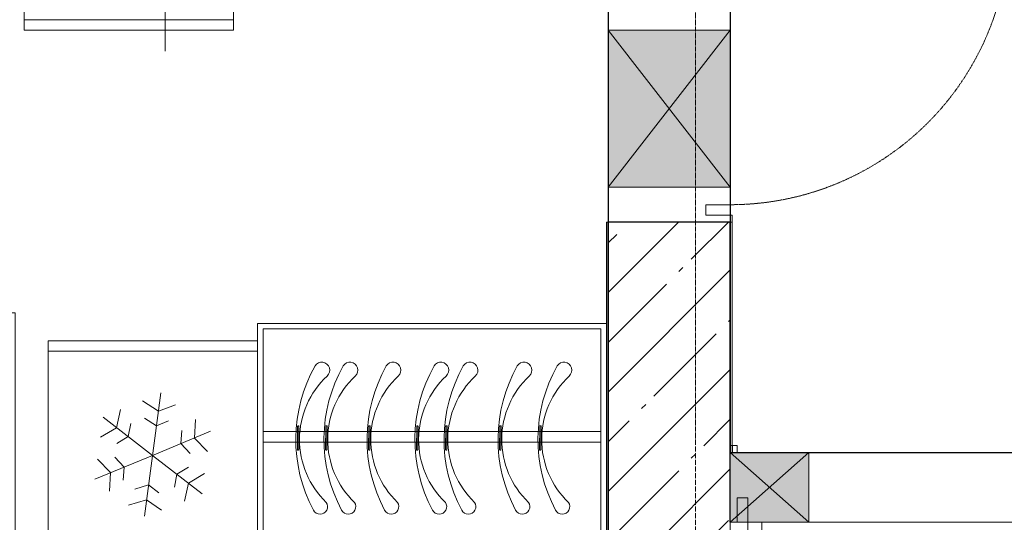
# Model space of a CAD drawing. Header units: millimetres. Extents: x 42571 to 146629, y -34435 to 73146.
# Tile 36 of 93: x 52055 to 54877, y -12364 to -10924. Entities that reach past the tile are written whole.
import ezdxf

# ---------------------------------------------------------------- set-up
doc = ezdxf.new("R2010")
doc.units = ezdxf.units.MM
doc.linetypes.add('-D1-02х01', pattern=[3, 2, -1])
doc.linetypes.add('-D1d1-15x02', pattern=[19, 15, -2, 0, -2])
doc.layers.get('Defpoints').update_dxf_attribs({"color": 31})
doc.layers.add('0_S_Grey_02', color=7, linetype='Continuous', lineweight=5, true_color=0xc8c8c8)
doc.layers.add('МЕБЕЛЬ НАША ЛИНИЯ', color=7, linetype='Continuous', lineweight=0, true_color=0x6a6a6a)
for name, color, linetype, lineweight in [('meb', 26, 'Continuous', 15), ('Opening Swing', 7, '-D1-02х01', 5), ('Panel', 7, 'Continuous', 5), ('Двери', 7, 'Continuous', 5), ('Окна', 7, 'Continuous', 5), ('Оси', 7, 'Continuous', 5), ('Отделка 2 _5_', 7, 'Continuous', 5), ('Перекрытия', 7, 'Continuous', 5), ('Стены', 7, 'Continuous', 5), ('Структура _1_', 7, 'Continuous', 5), ('Элементы узлов', 7, 'Continuous', 5)]:
    doc.layers.add(name, color=color, linetype=linetype, lineweight=lineweight)

# ---------------------------------------------------------------- blocks, each defined once
blk = doc.blocks.new('снеж')
at = {"layer": 'МЕБЕЛЬ НАША ЛИНИЯ', "color": 5}
for p, q in [((-193948.76, -247087.95), (-193948.76, -247016.65)), ((-193948.76, -247052.71), (-193979.7, -247034.87)), ((-193948.76, -247052.71), (-193917.72, -247034.66)), ((-193948.76, -247052.71), (-193979.7, -247070.56)), ((-193948.76, -247052.71), (-193917.72, -247070.77))]:
    blk.add_line(p, q, dxfattribs=at)
for points in [[(-193958.62, -247022.6), (-193948.76, -247027.07), (-193939.55, -247022.2)], [(-193979.67, -247046.28), (-193971.26, -247039.74), (-193970.46, -247029.14)], [(-193956.19, -247032.16), (-193948.76, -247035.72), (-193942.38, -247031.82)], [(-193917.85, -247046.28), (-193926.26, -247039.74), (-193927.06, -247029.14)], [(-193970.02, -247048.76), (-193964.03, -247043.9), (-193963.57, -247036.36)], [(-193927.5, -247048.76), (-193933.49, -247043.9), (-193933.95, -247036.36)], [(-193979.67, -247059.15), (-193971.26, -247065.69), (-193970.46, -247076.29)], [(-193970.02, -247056.67), (-193964.03, -247061.52), (-193963.57, -247069.07)], [(-193927.5, -247056.67), (-193933.49, -247061.52), (-193933.95, -247069.07)], [(-193917.85, -247059.15), (-193926.26, -247065.69), (-193927.06, -247076.29)], [(-193956.19, -247073.27), (-193948.76, -247069.7), (-193942.38, -247073.61)], [(-193958.62, -247082.82), (-193948.76, -247078.36), (-193939.55, -247083.22)]]:
    blk.add_lwpolyline(points, dxfattribs=at)
blk = doc.blocks.new('през вешалка')
at = {"layer": 'МЕБЕЛЬ НАША ЛИНИЯ'}
h = blk.add_hatch(color=256, dxfattribs=at)
h.dxf.hatch_style = 1
h.paths.add_polyline_path([(1663205.4, -120660.7), (1663201.6, -120660.7), (1663201.6, -120709.3), (1663205.4, -120709.3)])
h.paths.add_polyline_path([(1663205.4, -120651.8, 0.414214), (1663203.8, -120650.2), (1663203.2, -120650.2, 0.414214), (1663201.6, -120651.8), (1663201.6, -120660.7), (1663205.4, -120660.7)])
h.paths.add_polyline_path([(1663205.4, -120709.3), (1663201.6, -120709.3), (1663201.6, -120718.4, 0.414214), (1663203.2, -120720), (1663203.8, -120720, 0.414214), (1663205.4, -120718.4)])
for points in [[(1663157.4, -120892, -1.154429), (1663122.7, -120863.4, 0.430314), (1663120.7, -120501.6, -1.061248), (1663157.4, -120479.1, -0.256026)], [(1663203.2, -120650.2), (1663203.8, -120650.2, -0.414214), (1663205.4, -120651.8), (1663205.4, -120718.4, -0.414214), (1663203.8, -120720), (1663203.2, -120720, -0.414214), (1663201.6, -120718.4), (1663201.6, -120651.8, -0.414214)]]:
    blk.add_lwpolyline(points, format="xyb", close=True, dxfattribs=at)
blk = doc.blocks.new('A_DOR_Door - Вн_Одинарные_800x2100H-15215734-50_AS_Plan_L01_Маркировочный - зависимый 4')
at = {"layer": 'Opening Swing'}
blk.add_arc((-350, -100), 700, 270, 0, dxfattribs=at)
at = {"layer": 'Panel'}
for p, q in [((-380, -30), (-350, -30)), ((-380, -100), (-380, -30)), ((-380, -30), (-380, -100)), ((-350, -30), (-380, -30)), ((-350, -30), (-350, -100)), ((-350, -100), (-350, -30)), ((350, -100), (350, -30)), ((350, -30), (380, -30)), ((350, -30), (350, -100)), ((350, -30), (380, -30)), ((380, -30), (380, -100)), ((380, -100), (380, -30)), ((-350, -100), (-380, -100)), ((-380, -100), (-350, -100)), ((-350, -100), (-350, -800)), ((-310, -100), (-350, -100)), ((-350, -100), (-350, -800)), ((-310, -800), (-310, -100)), ((380, -100), (350, -100)), ((380, -100), (350, -100)), ((-350, -800), (-310, -800))]:
    blk.add_line(p, q, dxfattribs=at)
blk = doc.blocks.new('A_DOR_Door - Вн_1_Одинарные_900Wx2300H-12169662-50_AS_Plan_L01_Маркировочный - зависимый 4')
at = {"layer": 'Opening Swing'}
blk.add_arc((-400, -100), 800, 270, 0, dxfattribs=at)
at = {"layer": 'Panel', "color": 251, "true_color": 0x4c4c4c}
for p, q in [((-430, -30), (-400, -30)), ((-430, -100), (-430, -30)), ((-430, -30), (-430, -100)), ((-400, -30), (-430, -30)), ((-400, -30), (-400, -100)), ((-400, -100), (-400, -30)), ((400, -100), (400, -30)), ((400, -30), (430, -30)), ((400, -30), (400, -100)), ((400, -30), (430, -30)), ((430, -30), (430, -100)), ((430, -100), (430, -30))]:
    blk.add_line(p, q, dxfattribs=at)
at = {"layer": 'Panel'}
for p, q in [((-400, -100), (-430, -100)), ((-430, -100), (-400, -100)), ((-400, -100), (-400, -900)), ((-360, -100), (-400, -100)), ((-400, -100), (-400, -900)), ((-360, -900), (-360, -100)), ((430, -100), (400, -100)), ((430, -100), (400, -100)), ((-400, -900), (-360, -900))]:
    blk.add_line(p, q, dxfattribs=at)
blk = doc.blocks.new('A_DOR_Door - Вн_1_Одинарные_900Wx2300H-12131556-50_AS_Plan_L01_Маркировочный - зависимый 4')
at = {"layer": 'Opening Swing'}
blk.add_arc((-400, 175), 800, 360, 90, dxfattribs=at)
at = {"layer": 'Panel'}
for p, q in [((-400, 175), (-400, 975)), ((-400, 975), (-360, 975)), ((-400, 175), (-400, 975)), ((-360, 975), (-360, 175)), ((-430, 175), (-430, 105)), ((-400, 175), (-430, 175)), ((-430, 175), (-400, 175)), ((-430, 105), (-430, 175)), ((-360, 175), (-400, 175)), ((-400, 105), (-400, 175)), ((-400, 175), (-400, 105)), ((430, 175), (400, 175)), ((400, 175), (400, 105)), ((400, 105), (400, 175)), ((430, 175), (400, 175)), ((430, 105), (430, 175)), ((430, 175), (430, 105)), ((-430, 105), (-400, 105)), ((-400, 105), (-430, 105)), ((400, 105), (430, 105)), ((400, 105), (430, 105))]:
    blk.add_line(p, q, dxfattribs=at)
blk = doc.blocks.new('A_MEQ_OpeningWall-Rectangular - ОВ-11425424-50_AS_Plan_L01_Маркировочный - зависимый 4')
at = {"layer": 'Элементы узлов', "true_color": 0x808080, "transparency": 33554585}
blk.add_hatch(color=8, dxfattribs=at).paths.add_polyline_path([(350, -175), (350, 175), (-100, 175), (-100, -175)])
at = {"layer": 'Окна'}
for p, q in [((-100, 175), (-100, -175)), ((350, 175), (350, -175))]:
    blk.add_line(p, q, dxfattribs=at)
at = {"layer": 'Элементы узлов'}
for p, q in [((350, 175), (-100, -175)), ((-100, 175), (350, -175)), ((350, 175), (-100, 175)), ((-100, 175), (-100, -175)), ((350, -175), (350, 175)), ((-100, -175), (350, -175))]:
    blk.add_line(p, q, dxfattribs=at)
blk = doc.blocks.new('A_MEQ_OpeningWall-Rectangular - ОВ-10848493-50_AS_Plan_L01_Маркировочный - зависимый 4')
at = {"layer": 'Элементы узлов', "true_color": 0x808080, "transparency": 33554585}
blk.add_hatch(color=8, dxfattribs=at).paths.add_polyline_path([(237.5, -100), (237.5, 100), (12.5, 100), (12.5, -100)])
at = {"layer": 'Окна'}
for p, q in [((12.5, 100), (12.5, -100)), ((237.5, 100), (237.5, -100))]:
    blk.add_line(p, q, dxfattribs=at)
at = {"layer": 'Элементы узлов'}
for p, q in [((237.5, 100), (12.5, -100)), ((12.5, 100), (237.5, -100)), ((237.5, 100), (12.5, 100)), ((12.5, 100), (12.5, -100)), ((237.5, -100), (237.5, 100)), ((12.5, -100), (237.5, -100))]:
    blk.add_line(p, q, dxfattribs=at)
blk = doc.blocks.new('A$Cdea34fad')
at = {"layer": 'Стены'}
h = blk.add_hatch(dxfattribs=at)
h.set_pattern_fill('FP_7', color=256, style=0, pattern_type=2)
h.set_pattern_definition([(45, (-51337.11, -26686.75), (-142.5612, 142.5612), []), (45, (-51194.55, -26686.75), (-142.5612, 142.5612), [252.016, -50.403, 16.764, -33.639])])
h.paths.add_polyline_path([(11171.6, 22131.6), (11521.6, 22131.6), (11521.6, 23951.6), (11171.6, 23951.6), (11171.6, 22343.5)])
h.paths.add_polyline_path([(11171.6, 24851.6), (11521.6, 24851.6), (11521.6, 27221.6), (11171.6, 27221.6), (11171.6, 25121.6)])
h.paths.add_polyline_path([(11521.6, 28091.6), (11521.6, 28606.6), (11171.6, 28606.6), (11171.6, 28091.6)])
h.paths.add_polyline_path([(11171.6, 28856.6), (11521.6, 28856.6), (11521.6, 29246.6), (11171.6, 29246.6)])
h.paths.add_polyline_path([(11382.9, 30046.6), (11521.6, 30046.6), (11521.6, 30696.6), (11171.6, 30696.6), (11171.6, 30046.6)])
h.paths.add_polyline_path([(11521.6, 30996.6), (11521.6, 31251.6), (11171.6, 31251.6), (11171.6, 30996.6), (11492.2, 30996.6)])
h.paths.add_polyline_path([(11171.6, 32701.6), (11521.6, 32701.6), (11521.6, 33241.6), (11171.6, 33241.6), (11171.6, 33041.6)])
at = {"layer": '0_S_Grey_02'}
blk.add_line((9901.6, 24441.6), (9901.6, 25041.6), dxfattribs=at)
at = {"layer": 'Оси', "linetype": '-D1d1-15x02'}
blk.add_line((11421.6, 1921.3), (11421.6, 46787.7), dxfattribs=at)
at = {"layer": 'Отделка 2 _5_'}
for p, q in [((11521.6, 23971.6), (11521.6, 23951.6)), ((11526.6, 23971.6), (11521.6, 23971.6)), ((11526.6, 23951.6), (11526.6, 23971.6)), ((11166.6, 23951.6), (11166.6, 22991.6)), ((11171.6, 23951.6), (11166.6, 23951.6)), ((11521.6, 23951.6), (11526.6, 23951.6)), ((11526.6, 23951.6), (11521.6, 23951.6)), ((11526.6, 23291.6), (11526.6, 23951.6)), ((11528.2, 23311.6), (11521.6, 23311.6)), ((11521.6, 23311.6), (11521.6, 23291.6)), ((11528.2, 23291.6), (11528.2, 23311.6)), ((11541.6, 23311.6), (11528.2, 23311.6)), ((11528.2, 23311.6), (11528.2, 23291.6)), ((11541.6, 23291.6), (11541.6, 23311.6)), ((11521.6, 23291.6), (11528.2, 23291.6)), ((11521.6, 23291.6), (11526.6, 23291.6)), ((11528.2, 23291.6), (11541.6, 23291.6))]:
    blk.add_line(p, q, dxfattribs=at)
at = {"layer": 'Перекрытия'}
for p, q in [((11521.6, 23291.6), (11521.6, 33241.6)), ((11521.6, 33241.6), (11521.6, 23291.6)), ((11171.6, 25121.6), (11171.6, 22991.6)), ((11171.6, 22991.6), (11171.6, 25121.6)), ((14021.6, 23291.6), (11521.6, 23291.6)), ((11521.6, 23291.6), (14021.6, 23291.6)), ((11521.6, 21791.6), (11521.6, 23091.6)), ((11521.6, 23091.6), (14021.6, 23091.6))]:
    blk.add_line(p, q, dxfattribs=at)
at = {"layer": 'Структура _1_', "lineweight": 25}
for p, q in [((11521.6, 23951.6), (11171.6, 23951.6)), ((11171.6, 23951.6), (11171.6, 22991.6)), ((11171.6, 22991.6), (11171.6, 23951.6)), ((11521.6, 23291.6), (11521.6, 23951.6)), ((11521.6, 23951.6), (11521.6, 23291.6)), ((11521.6, 23091.6), (11521.6, 23291.6))]:
    blk.add_line(p, q, dxfattribs=at)
at = {"layer": 'Двери', "color": 8, "true_color": 0x7f7f7f}
for name, p, rotation in [('A_DOR_Door - Вн_1_Одинарные_900Wx2300H-12131556-50_AS_Plan_L01_Маркировочный - зависимый 4', (11346.6, 24401.6), 269.9999999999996), ('A_DOR_Door - Вн_Одинарные_800x2100H-15215734-50_AS_Plan_L01_Маркировочный - зависимый 4', (9121.6, 22891.6), 180)]:
    blk.add_blockref(name, p, dxfattribs=dict(at, rotation=rotation))
blk.add_blockref('A_DOR_Door - Вн_1_Одинарные_900Wx2300H-12169662-50_AS_Plan_L01_Маркировочный - зависимый 4', (11971.6, 23191.6), dxfattribs=at)
at = {"layer": 'Окна', "color": 8, "true_color": 0x7f7f7f, "rotation": 269.9999999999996}
blk.add_blockref('A_MEQ_OpeningWall-Rectangular - ОВ-11425424-50_AS_Plan_L01_Маркировочный - зависимый 4', (11346.6, 24401.6), dxfattribs=at)
at = {"layer": 'Окна', "color": 8, "true_color": 0x7f7f7f}
blk.add_blockref('A_MEQ_OpeningWall-Rectangular - ОВ-10848493-50_AS_Plan_L01_Маркировочный - зависимый 4', (11509.1, 23191.6), dxfattribs=at)

msp = doc.modelspace()

# ---------------------------------------------------------------- linework, layer by layer
at = {"layer": 'Defpoints', "linetype": 'ByBlock'}
msp.add_lwpolyline([(54918.7, -415.2), (54092.1, -415.2), (54092.1, -1019.4), (53742.2, -1021.9), (53742.1, -614.4), (52292.1, -614.4), (52292.1, -15.2), (49592.9, -15.2), (49592.9, -1914.4), (51242.1, -1914.4), (51242.1, -2214.4), (54092.1, -2214.4), (54092.1, -12164.4), (56592.1, -12164.4), (56592.1, -6264.4), (57792.1, -6264.4), (57792.1, -5764.1), (58662.1, -5764.1), (58661.7, -414.4), (57835.7, -414.4, -0.788208)], format="xyb", close=True, dxfattribs=at)
msp.add_lwpolyline([(49592.1, -10334.4), (53742.1, -10334.4), (53742.1, -12464.4), (49592.1, -12464.4)], close=True, dxfattribs=at)
at = {"layer": 'meb', "linetype": 'ByBlock'}
for points in [[(52068.2, -10354.4), (52668.2, -10354.4), (52668.2, -10954.4), (52068.2, -10954.4)], [(52068.2, -10954.4), (52668.2, -10954.4), (52668.2, -10924.4), (52068.2, -10924.4)], [(52737.1, -12444.4), (53737.1, -12444.4), (53737.1, -11794.4), (52737.1, -11794.4)], [(52753.1, -12428.4), (53721.1, -12428.4), (53721.1, -11810.4), (52753.1, -11810.4)], [(52737.1, -12444.4), (52137.1, -12444.4), (52137.1, -11844.4), (52737.1, -11844.4)], [(52737.1, -11844.4), (52137.1, -11844.4), (52137.1, -11874.4), (52737.1, -11874.4)], [(53721.1, -12104.4), (52753.1, -12104.4), (52753.1, -12134.4), (53721.1, -12134.4)]]:
    msp.add_lwpolyline(points, close=True, dxfattribs=at)

# ---------------------------------------------------------------- block references
at = {"layer": 'meb', "rotation": 179.3503262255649}
for p in [(1714581.7, -151658.7), (1714662.4, -151658.7), (1714785.8, -151658.7), (1714923, -151658.7), (1715006.6, -151658.7), (1715161.3, -151658.7), (1715275.7, -151658.7)]:
    msp.add_blockref('през вешалка', p, dxfattribs=at)
at = {"layer": 'meb', "linetype": 'Continuous', "xscale": 4.999999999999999, "yscale": 4.999999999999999, "zscale": 4.999999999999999, "rotation": 352.3670378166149}
msp.add_blockref('снеж', (1177663.2, 1083337.9), dxfattribs=at)
at = {"layer": 'Стены', "linetype": 'ByBlock'}
msp.add_blockref('A$Cdea34fad', (42570.5, -35456), dxfattribs=at)

doc.saveas('drawing.dxf')
